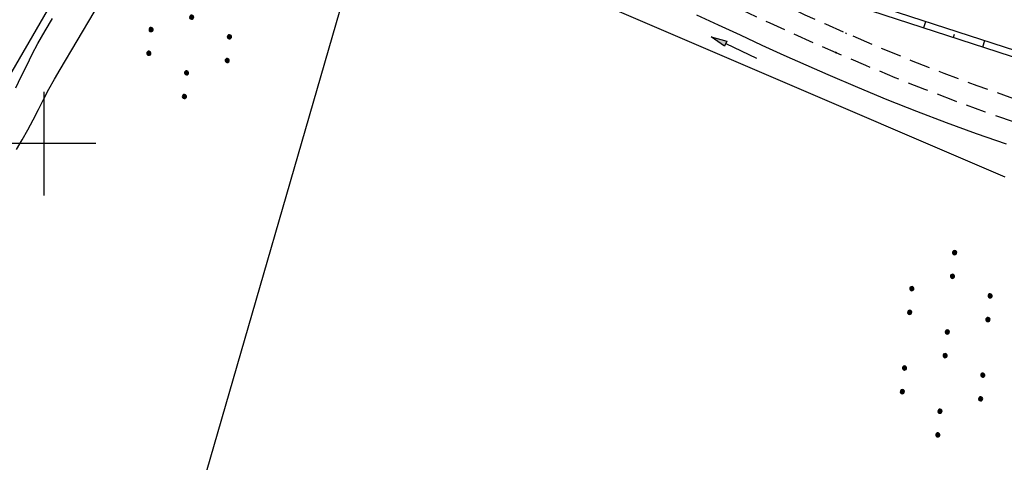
# Model space of a CAD drawing. Extents: x 509054 to 510017, y 459212 to 460305.
# Tile 32 of 63: x 509598 to 509693, y 459769 to 459812. Entities that reach past the tile are written whole.
import ezdxf

# ---------------------------------------------------------------- set-up
doc = ezdxf.new("R2010")
doc.units = 0
doc.header["$LTSCALE"] = 10
doc.header["$MEASUREMENT"] = 0
for name, pattern in [('AUSGEZOGEN', [0]), ('LT00', [0]), ('LT11', [0.3, 0.2, -0.1])]:
    doc.linetypes.add(name, pattern=pattern)
doc.layers.get('0').update_dxf_attribs({"linetype": 'LT00'})
for name, color, linetype in [('--EL_DFK_AB_L', 21, 'LT00'), ('DFK_AB_L', 21, 'LT00'), ('DFK_KATASTER', 250, 'LT00'), ('DFK_NUTZUNG', 250, 'LT00'), ('PFEIL', 140, 'AUSGEZOGEN'), ('V110_BOESCH', 250, 'LT00'), ('V110_BOSCHUNG', 250, 'LT00'), ('V110_FELDWEG', 250, 'LT11'), ('V110_GRABEN', 250, 'LT00'), ('V110_RASTER', 250, 'LT00')]:
    doc.layers.add(name, color=color, linetype=linetype)

# ---------------------------------------------------------------- blocks, each defined once
blk = doc.blocks.new('SYMB7110')
at = {"color": 0, "linetype": 'ByBlock'}
for p, q in [((-0.515, 0.392919), (-0.515, 0.367081)), ((-0.51, 0.362895), (-0.51, 0.397105)), ((-0.505, 0.399164), (-0.505, 0.360836)), ((-0.5, 0.360204), (-0.5, 0.399796)), ((-0.495, 0.399164), (-0.495, 0.360836)), ((-0.49, 0.362895), (-0.49, 0.397105)), ((-0.485, 0.392919), (-0.485, 0.367081)), ((-0.285, 0.392919), (-0.285, 0.367081)), ((-0.28, 0.362895), (-0.28, 0.397105)), ((-0.275, 0.399164), (-0.275, 0.360836)), ((-0.27, 0.360204), (-0.27, 0.399796)), ((-0.265, 0.399164), (-0.265, 0.360836)), ((-0.26, 0.362895), (-0.26, 0.397105)), ((-0.255, 0.392919), (-0.255, 0.367081)), ((0.255, 0.392919), (0.255, 0.367081)), ((0.26, 0.362895), (0.26, 0.397105)), ((0.265, 0.399164), (0.265, 0.360836)), ((0.27, 0.360204), (0.27, 0.399796)), ((0.275, 0.399164), (0.275, 0.360836)), ((0.28, 0.362895), (0.28, 0.397105)), ((0.285, 0.392919), (0.285, 0.367081)), ((0.485, 0.392919), (0.485, 0.367081)), ((0.49, 0.362895), (0.49, 0.397105)), ((0.495, 0.399164), (0.495, 0.360836)), ((0.5, 0.360204), (0.5, 0.399796)), ((0.505, 0.399164), (0.505, 0.360836)), ((0.51, 0.362895), (0.51, 0.397105)), ((0.515, 0.392919), (0.515, 0.367081)), ((-0.48, 0.379874), (-0.48, 0.380145)), ((-0.25, 0.379874), (-0.25, 0.380146)), ((0.29, 0.379874), (0.29, 0.380145)), ((0.52, 0.379874), (0.52, 0.380146)), ((-0.9, 0.012919), (-0.9, -0.012919)), ((-0.895, -0.017106), (-0.895, 0.017105)), ((-0.89, 0.019164), (-0.89, -0.019164)), ((-0.885, -0.019797), (-0.885, 0.019796)), ((-0.88, 0.019164), (-0.88, -0.019164)), ((-0.875, -0.017106), (-0.875, 0.017105)), ((-0.87, 0.012919), (-0.87, -0.012919)), ((-0.865, -0.000126), (-0.865, 0.000145)), ((-0.67, 0.012919), (-0.67, -0.012919)), ((-0.665, -0.017106), (-0.665, 0.017105)), ((-0.66, 0.019164), (-0.66, -0.019164)), ((-0.655, -0.019797), (-0.655, 0.019796)), ((-0.65, 0.019164), (-0.65, -0.019164)), ((-0.645, -0.017106), (-0.645, 0.017105)), ((-0.64, 0.012919), (-0.64, -0.012919)), ((-0.635, -0.000126), (-0.635, 0.000145)), ((-0.13, 0.012919), (-0.13, -0.012919)), ((-0.125, -0.017105), (-0.125, 0.017105)), ((-0.12, 0.019164), (-0.12, -0.019164)), ((-0.115, -0.019796), (-0.115, 0.019796)), ((-0.11, 0.019164), (-0.11, -0.019164)), ((-0.105, -0.017105), (-0.105, 0.017105)), ((-0.1, 0.012919), (-0.1, -0.012919)), ((-0.095, -0.000126), (-0.095, 0.000146)), ((0.1, 0.012919), (0.1, -0.012919)), ((0.105, -0.017105), (0.105, 0.017105)), ((0.11, 0.019164), (0.11, -0.019164)), ((0.115, -0.019796), (0.115, 0.019796)), ((0.12, 0.019164), (0.12, -0.019164)), ((0.125, -0.017105), (0.125, 0.017105)), ((0.13, 0.012919), (0.13, -0.012919)), ((0.135, -0.000126), (0.135, 0.000146)), ((0.64, 0.012919), (0.64, -0.012919)), ((0.645, -0.017105), (0.645, 0.017105)), ((0.65, 0.019164), (0.65, -0.019164)), ((0.655, -0.019796), (0.655, 0.019796)), ((0.66, 0.019164), (0.66, -0.019164)), ((0.665, -0.017105), (0.665, 0.017105)), ((0.67, 0.012919), (0.67, -0.012919)), ((0.675, -0.000126), (0.675, 0.000146)), ((0.87, 0.012919), (0.87, -0.012919)), ((0.875, -0.017105), (0.875, 0.017105)), ((0.88, 0.019164), (0.88, -0.019164)), ((0.885, -0.019796), (0.885, 0.019796)), ((0.89, 0.019164), (0.89, -0.019164)), ((0.895, -0.017105), (0.895, 0.017105)), ((0.9, 0.012919), (0.9, -0.012919)), ((0.905, -0.000126), (0.905, 0.000146)), ((-0.515, -0.367081), (-0.515, -0.392919)), ((-0.51, -0.397105), (-0.51, -0.362895)), ((-0.505, -0.360836), (-0.505, -0.399164)), ((-0.5, -0.399796), (-0.5, -0.360204)), ((-0.495, -0.360836), (-0.495, -0.399164)), ((-0.49, -0.397106), (-0.49, -0.362895)), ((-0.485, -0.367081), (-0.485, -0.392919)), ((-0.48, -0.380126), (-0.48, -0.379855)), ((-0.285, -0.367081), (-0.285, -0.392919)), ((-0.28, -0.397105), (-0.28, -0.362895)), ((-0.275, -0.360836), (-0.275, -0.399164)), ((-0.27, -0.399796), (-0.27, -0.360204)), ((-0.265, -0.360836), (-0.265, -0.399164)), ((-0.26, -0.397105), (-0.26, -0.362895)), ((-0.255, -0.367081), (-0.255, -0.392919)), ((-0.25, -0.380126), (-0.25, -0.379855)), ((0.255, -0.367081), (0.255, -0.392919)), ((0.26, -0.397105), (0.26, -0.362895)), ((0.265, -0.360836), (0.265, -0.399164)), ((0.27, -0.399796), (0.27, -0.360204)), ((0.275, -0.360836), (0.275, -0.399164)), ((0.28, -0.397105), (0.28, -0.362895)), ((0.285, -0.367081), (0.285, -0.392919)), ((0.29, -0.380126), (0.29, -0.379855)), ((0.485, -0.367081), (0.485, -0.392919)), ((0.49, -0.397105), (0.49, -0.362895)), ((0.495, -0.360836), (0.495, -0.399164)), ((0.5, -0.399796), (0.5, -0.360204)), ((0.505, -0.360836), (0.505, -0.399164)), ((0.51, -0.397105), (0.51, -0.362895)), ((0.515, -0.367081), (0.515, -0.392919)), ((0.52, -0.380126), (0.52, -0.379855))]:
    blk.add_line(p, q, dxfattribs=at)
for points in [[(-0.48, 0.38), (-0.481981, 0.388678), (-0.48753, 0.395637), (-0.49555, 0.399499), (-0.50445, 0.399499), (-0.51247, 0.395637), (-0.518019, 0.388678), (-0.52, 0.38), (-0.518019, 0.371322), (-0.51247, 0.364363), (-0.50445, 0.360501), (-0.49555, 0.360501), (-0.48753, 0.364363), (-0.481981, 0.371322), (-0.48, 0.38)], [(-0.25, 0.38), (-0.251981, 0.388678), (-0.25753, 0.395637), (-0.26555, 0.399499), (-0.27445, 0.399499), (-0.28247, 0.395637), (-0.288019, 0.388678), (-0.29, 0.38), (-0.288019, 0.371322), (-0.28247, 0.364363), (-0.27445, 0.360501), (-0.26555, 0.360501), (-0.25753, 0.364363), (-0.251981, 0.371322), (-0.25, 0.38)], [(0.29, 0.38), (0.288019, 0.388678), (0.28247, 0.395637), (0.27445, 0.399499), (0.26555, 0.399499), (0.25753, 0.395637), (0.251981, 0.388678), (0.25, 0.38), (0.251981, 0.371322), (0.25753, 0.364363), (0.26555, 0.360501), (0.27445, 0.360501), (0.28247, 0.364363), (0.288019, 0.371322), (0.29, 0.38)], [(0.52, 0.38), (0.518019, 0.388678), (0.51247, 0.395637), (0.50445, 0.399499), (0.495549, 0.399499), (0.48753, 0.395637), (0.481981, 0.388678), (0.48, 0.38), (0.481981, 0.371322), (0.48753, 0.364363), (0.495549, 0.360501), (0.50445, 0.360501), (0.51247, 0.364363), (0.518019, 0.371322), (0.52, 0.38)], [(-0.865, 0), (-0.866981, 0.008678), (-0.87253, 0.015637), (-0.88055, 0.019498), (-0.88945, 0.019498), (-0.89747, 0.015637), (-0.903019, 0.008678), (-0.905, 0)], [(-0.905, 0), (-0.903019, -0.008678), (-0.89747, -0.015637), (-0.88945, -0.019499), (-0.88055, -0.019499), (-0.87253, -0.015637), (-0.866981, -0.008678), (-0.865, 0)], [(-0.635, 0), (-0.636981, 0.008678), (-0.64253, 0.015637), (-0.65055, 0.019498), (-0.65945, 0.019498), (-0.66747, 0.015637), (-0.673019, 0.008678), (-0.675, 0)], [(-0.675, 0), (-0.673019, -0.008678), (-0.66747, -0.015637), (-0.65945, -0.019499), (-0.65055, -0.019499), (-0.64253, -0.015637), (-0.636981, -0.008678), (-0.635, 0)], [(-0.095, 0), (-0.096981, 0.008678), (-0.10253, 0.015637), (-0.11055, 0.019499), (-0.11945, 0.019499), (-0.12747, 0.015637), (-0.133019, 0.008678), (-0.135, 0)], [(-0.135, 0), (-0.133019, -0.008678), (-0.12747, -0.015637), (-0.11945, -0.019499), (-0.11055, -0.019499), (-0.10253, -0.015637), (-0.096981, -0.008678), (-0.095, 0)], [(0.135, 0), (0.133019, 0.008678), (0.12747, 0.015637), (0.11945, 0.019499), (0.11055, 0.019499), (0.10253, 0.015637), (0.096981, 0.008678), (0.095, 0)], [(0.095, 0), (0.096981, -0.008678), (0.10253, -0.015637), (0.11055, -0.019499), (0.11945, -0.019499), (0.12747, -0.015637), (0.133019, -0.008678), (0.135, 0)], [(0.675, 0), (0.673019, 0.008678), (0.66747, 0.015637), (0.65945, 0.019499), (0.65055, 0.019499), (0.64253, 0.015637), (0.636981, 0.008678), (0.635, 0)], [(0.635, 0), (0.636981, -0.008678), (0.64253, -0.015637), (0.65055, -0.019499), (0.65945, -0.019499), (0.66747, -0.015637), (0.673019, -0.008678), (0.675, 0)], [(0.905, 0), (0.903019, 0.008678), (0.89747, 0.015637), (0.88945, 0.019499), (0.88055, 0.019499), (0.87253, 0.015637), (0.866981, 0.008678), (0.865, 0)], [(0.865, 0), (0.866981, -0.008678), (0.87253, -0.015637), (0.88055, -0.019499), (0.88945, -0.019499), (0.89747, -0.015637), (0.903019, -0.008678), (0.905, 0)], [(-0.48, -0.38), (-0.481981, -0.371322), (-0.48753, -0.364363), (-0.49555, -0.360501), (-0.50445, -0.360501), (-0.51247, -0.364363), (-0.518019, -0.371322), (-0.52, -0.38), (-0.518019, -0.388678), (-0.51247, -0.395637), (-0.50445, -0.399499), (-0.49555, -0.399499), (-0.48753, -0.395637), (-0.481981, -0.388678), (-0.48, -0.38)], [(-0.25, -0.38), (-0.251981, -0.371322), (-0.25753, -0.364363), (-0.26555, -0.360501), (-0.27445, -0.360501), (-0.28247, -0.364363), (-0.288019, -0.371322), (-0.29, -0.38), (-0.288019, -0.388678), (-0.28247, -0.395637), (-0.27445, -0.399499), (-0.26555, -0.399499), (-0.25753, -0.395637), (-0.251981, -0.388678), (-0.25, -0.38)], [(0.29, -0.38), (0.288019, -0.371322), (0.28247, -0.364363), (0.27445, -0.360501), (0.26555, -0.360501), (0.25753, -0.364363), (0.251981, -0.371322), (0.25, -0.38), (0.251981, -0.388678), (0.25753, -0.395637), (0.26555, -0.399499), (0.27445, -0.399499), (0.28247, -0.395637), (0.288019, -0.388678), (0.29, -0.38)], [(0.52, -0.38), (0.518019, -0.371322), (0.51247, -0.364363), (0.50445, -0.360501), (0.495549, -0.360501), (0.48753, -0.364363), (0.481981, -0.371322), (0.48, -0.38), (0.481981, -0.388678), (0.48753, -0.395637), (0.495549, -0.399499), (0.50445, -0.399499), (0.51247, -0.395637), (0.518019, -0.388678), (0.52, -0.38)]]:
    blk.add_lwpolyline(points, dxfattribs=at)
blk = doc.blocks.new('SYMB0011')
at = {"color": 0, "linetype": 'ByBlock'}
for p, q in [((0.5, 0), (-0.5, 0)), ((0, 0.5), (0, -0.5))]:
    blk.add_line(p, q, dxfattribs=at)
blk = doc.blocks.new('Pfreil3')
at = {"layer": 'PFEIL'}
blk.add_hatch(color=256, dxfattribs=at).paths.add_polyline_path([(-1.549, 0.273), (-1.549, -0.273), (0, 0)])
for p, q in [((-1.549, 0), (-4.831, 0)), ((-1.549, -0.273), (-1.549, 0.273)), ((-1.549, 0.273), (0, 0)), ((0, 0), (-1.549, -0.273))]:
    blk.add_line(p, q, dxfattribs=at)

msp = doc.modelspace()

# ---------------------------------------------------------------- linework, layer by layer
at = {"layer": '--EL_DFK_AB_L'}
msp.add_line((509591.376, 459797.419), (509610.685, 459830.801), dxfattribs=at)
at = {"layer": 'DFK_AB_L'}
msp.add_line((509591.376, 459797.419), (509610.685, 459830.801), dxfattribs=at)
at = {"layer": 'DFK_KATASTER'}
for p, q in [((509631.55, 459823.118), (509592.97, 459689.87)), ((509631.55, 459823.118), (509668.88, 459807.08)), ((509668.88, 459807.08), (509692.85, 459796.799))]:
    msp.add_line(p, q, dxfattribs=at)
at = {"layer": 'V110_BOESCH'}
for points in [[(509729.223, 459797.539), (509666.644, 459817.843)], [(509666.479, 459817.272), (509728.899, 459796.936)]]:
    msp.add_lwpolyline(points, dxfattribs=at)
at = {"layer": 'V110_BOSCHUNG'}
for p, q in [((509685.024, 459811.23), (509685.221, 459811.816)), ((509687.877, 459810.301), (509687.976, 459810.595)), ((509690.729, 459809.371), (509690.928, 459809.964))]:
    msp.add_line(p, q, dxfattribs=at)
at = {"layer": 'V110_FELDWEG', "flags": 128}
for points in [[(509858.031, 460082.749), (509855.519, 460082.503), (509853.007, 460082.253), (509850.495, 460081.996), (509847.984, 460081.727), (509845.474, 460081.443), (509843.625, 460081.224), (509841.777, 460080.999), (509839.928, 460080.774), (509838.08, 460080.554), (509836.231, 460080.344), (509834.382, 460080.149), (509832.532, 460079.973), (509830.682, 460079.822), (509828.831, 460079.701), (509827.09, 460079.617), (509825.348, 460079.559), (509823.605, 460079.522), (509821.86, 460079.501), (509820.114, 460079.491), (509818.366, 460079.488), (509816.617, 460079.486), (509814.866, 460079.48), (509813.112, 460079.466), (509811.357, 460079.439), (509809.703, 460079.399), (509808.049, 460079.348), (509806.393, 460079.291), (509804.738, 460079.233), (509803.083, 460079.179), (509801.429, 460079.134), (509799.777, 460079.103), (509798.128, 460079.091), (509796.482, 460079.102), (509794.84, 460079.143), (509793.202, 460079.217), (509791.569, 460079.33), (509789.942, 460079.487), (509788.322, 460079.692), (509786.709, 460079.951), (509785.439, 460080.196), (509784.173, 460080.471), (509782.91, 460080.769), (509781.648, 460081.085), (509780.387, 460081.411), (509779.127, 460081.741), (509777.864, 460082.069), (509776.6, 460082.388), (509775.333, 460082.691), (509774.061, 460082.973), (509772.784, 460083.226), (509771.5, 460083.444), (509770.209, 460083.621), (509768.91, 460083.75), (509767.602, 460083.824), (509766.283, 460083.837), (509765.162, 460083.796), (509764.039, 460083.706), (509762.92, 460083.564), (509761.811, 460083.368), (509760.718, 460083.118), (509759.646, 460082.811), (509758.602, 460082.446), (509757.591, 460082.021), (509756.62, 460081.534), (509755.695, 460080.983), (509754.762, 460080.325), (509753.882, 460079.598), (509753.052, 460078.809), (509752.267, 460077.965), (509751.523, 460077.071), (509750.814, 460076.135), (509750.136, 460075.162), (509749.484, 460074.159), (509748.854, 460073.131), (509748.241, 460072.086), (509747.64, 460071.029), (509747.047, 460069.967), (509746.457, 460068.906), (509745.865, 460067.853), (509744.995, 460066.343), (509744.113, 460064.858), (509743.221, 460063.393), (509742.322, 460061.946), (509741.416, 460060.512), (509740.506, 460059.087), (509739.593, 460057.667), (509738.679, 460056.248), (509737.766, 460054.826), (509736.306, 460052.534), (509734.852, 460050.228), (509733.403, 460047.91), (509731.958, 460045.585), (509730.516, 460043.255), (509729.077, 460040.923), (509727.214, 460037.904), (509725.353, 460034.887), (509723.491, 460031.874), (509721.625, 460028.866), (509719.754, 460025.862), (509717.875, 460022.864), (509715.986, 460019.871), (509714.086, 460016.885), (509712.727, 460014.765), (509711.364, 460012.648), (509709.999, 460010.531), (509708.636, 460008.413), (509707.277, 460006.291), (509705.926, 460004.166), (509704.584, 460002.034), (509703.256, 459999.895), (509701.943, 459997.747), (509700.649, 459995.589), (509699.376, 459993.418), (509698.128, 459991.234), (509696.957, 459989.129), (509695.809, 459987.012), (509694.68, 459984.884), (509693.567, 459982.748), (509692.467, 459980.603), (509691.377, 459978.454), (509690.294, 459976.3), (509689.215, 459974.143), (509688.138, 459971.986), (509687.059, 459969.829), (509685.976, 459967.675), (509684.884, 459965.526), (509683.094, 459962.053), (509681.279, 459958.595), (509679.439, 459955.15), (509677.578, 459951.716), (509675.697, 459948.294), (509673.798, 459944.881), (509671.883, 459941.477), (509669.954, 459938.081), (509668.014, 459934.691), (509666.063, 459931.306), (509664.105, 459927.926), (509662.141, 459924.549), (509660.172, 459921.175), (509658.202, 459917.802), (509656.233, 459914.428), (509653.041, 459908.955), (509649.855, 459903.48), (509646.673, 459898.004), (509643.493, 459892.525), (509640.317, 459887.046), (509637.141, 459881.566), (509633.967, 459876.085), (509619.14, 459850.612), (509618.753, 459849.638), (509618.374, 459848.666), (509618.009, 459847.7), (509617.667, 459846.741), (509617.356, 459845.791), (509617.082, 459844.854), (509616.853, 459843.932), (509616.677, 459843.027), (509616.561, 459842.142), (509616.513, 459841.278), (509616.54, 459840.44), (509616.65, 459839.628), (509616.85, 459838.846), (509617.173, 459838.039), (509617.6, 459837.268), (509618.123, 459836.53), (509618.734, 459835.824), (509619.422, 459835.148), (509620.18, 459834.501), (509620.999, 459833.881), (509621.87, 459833.285), (509622.784, 459832.714), (509623.732, 459832.163), (509624.705, 459831.633), (509625.695, 459831.121), (509626.693, 459830.626), (509627.69, 459830.146), (509629.388, 459829.348), (509631.059, 459828.587), (509632.705, 459827.856), (509634.329, 459827.154), (509635.932, 459826.476), (509637.518, 459825.818), (509639.088, 459825.178), (509640.645, 459824.55), (509642.191, 459823.932), (509643.727, 459823.319), (509645.257, 459822.709), (509646.782, 459822.097), (509648.306, 459821.479), (509649.829, 459820.853), (509651.354, 459820.213), (509653.414, 459819.328), (509655.481, 459818.417), (509657.557, 459817.485), (509659.639, 459816.535), (509661.729, 459815.572), (509663.825, 459814.6), (509665.928, 459813.623), (509668.037, 459812.645), (509670.151, 459811.67), (509672.272, 459810.703), (509674.398, 459809.747), (509676.528, 459808.808), (509679.373, 459807.587), (509682.227, 459806.404), (509685.091, 459805.262), (509687.965, 459804.164), (509690.849, 459803.111), (509693.745, 459802.107), (509696.654, 459801.154), (509699.574, 459800.255), (509702.508, 459799.413), (509705.456, 459798.63), (509707.632, 459798.093), (509709.815, 459797.585), (509712.005, 459797.104), (509714.2, 459796.646), (509716.401, 459796.207), (509718.607, 459795.784), (509720.818, 459795.373), (509723.031, 459794.97), (509725.248, 459794.573), (509727.468, 459794.177), (509729.689, 459793.78), (509731.912, 459793.377), (509734.135, 459792.965), (509736.359, 459792.54), (509738.582, 459792.099), (509740.805, 459791.639), (509743.025, 459791.155), (509745.244, 459790.645), (509746.946, 459790.234), (509748.647, 459789.81), (509750.346, 459789.379), (509752.044, 459788.945), (509753.742, 459788.513), (509755.439, 459788.088), (509757.136, 459787.676), (509758.833, 459787.281), (509760.53, 459786.909), (509762.228, 459786.564), (509763.926, 459786.252), (509765.625, 459785.977), (509767.325, 459785.745), (509769.027, 459785.561), (509770.729, 459785.429), (509772.434, 459785.355), (509774.184, 459785.342), (509775.936, 459785.392), (509777.689, 459785.498), (509779.443, 459785.657), (509781.198, 459785.864), (509782.953, 459786.114), (509784.708, 459786.404), (509786.463, 459786.728), (509788.217, 459787.083), (509789.97, 459787.463), (509791.722, 459787.865), (509793.472, 459788.283), (509795.221, 459788.714), (509796.967, 459789.152), (509798.71, 459789.594), (509800.45, 459790.034), (509803.329, 459790.755), (509806.199, 459791.461), (509809.063, 459792.157), (509811.922, 459792.844), (509814.777, 459793.525), (509817.629, 459794.201), (509820.48, 459794.875)], [(509819.991, 459797.379), (509817.162, 459796.603), (509814.33, 459795.827), (509811.495, 459795.053), (509808.654, 459794.28), (509805.804, 459793.511), (509802.945, 459792.744), (509800.074, 459791.981), (509798.267, 459791.506), (509796.455, 459791.037), (509794.638, 459790.578), (509792.818, 459790.135), (509790.994, 459789.712), (509789.168, 459789.313), (509787.339, 459788.943), (509785.509, 459788.606), (509783.678, 459788.306), (509781.846, 459788.049), (509780.015, 459787.839), (509778.184, 459787.681), (509776.354, 459787.578), (509774.526, 459787.535), (509772.7, 459787.557), (509771.013, 459787.638), (509769.327, 459787.773), (509767.644, 459787.958), (509765.962, 459788.189), (509764.282, 459788.46), (509762.603, 459788.766), (509760.925, 459789.103), (509759.247, 459789.466), (509757.57, 459789.851), (509755.893, 459790.252), (509754.216, 459790.665), (509752.538, 459791.085), (509750.86, 459791.508), (509749.181, 459791.927), (509747.501, 459792.34), (509745.82, 459792.741), (509743.49, 459793.27), (509741.158, 459793.771), (509738.824, 459794.248), (509736.488, 459794.704), (509734.153, 459795.145), (509731.817, 459795.573), (509729.483, 459795.993), (509727.15, 459796.409), (509724.819, 459796.825), (509722.492, 459797.245), (509720.167, 459797.672), (509717.847, 459798.111), (509715.532, 459798.566), (509713.223, 459799.04), (509710.919, 459799.538), (509708.623, 459800.064), (509706.333, 459800.621), (509703.07, 459801.479), (509699.822, 459802.408), (509696.59, 459803.405), (509693.374, 459804.467), (509690.173, 459805.592), (509686.986, 459806.777), (509683.814, 459808.02), (509680.655, 459809.318), (509677.509, 459810.669), (509675.533, 459811.546), (509673.562, 459812.439), (509671.596, 459813.344), (509669.636, 459814.258), (509667.68, 459815.177), (509665.73, 459816.096), (509663.786, 459817.012), (509661.846, 459817.921), (509659.912, 459818.819), (509657.984, 459819.703), (509656.06, 459820.569), (509654.143, 459821.412), (509652.231, 459822.229), (509650.718, 459822.857), (509649.207, 459823.471), (509647.695, 459824.073), (509646.18, 459824.67), (509644.66, 459825.263), (509643.134, 459825.859), (509641.598, 459826.46), (509640.051, 459827.07), (509638.491, 459827.695), (509636.916, 459828.338), (509635.323, 459829.002), (509633.71, 459829.693), (509632.076, 459830.414), (509630.419, 459831.169), (509628.735, 459831.963), (509627.786, 459832.424), (509626.837, 459832.9), (509625.898, 459833.392), (509624.979, 459833.902), (509624.088, 459834.433), (509623.234, 459834.985), (509622.428, 459835.561), (509621.679, 459836.161), (509620.995, 459836.789), (509620.386, 459837.445), (509619.861, 459838.13), (509619.43, 459838.848), (509619.102, 459839.599), (509618.887, 459840.366), (509618.772, 459841.163), (509618.749, 459841.988), (509618.811, 459842.837), (509618.95, 459843.707), (509619.159, 459844.596), (509619.431, 459845.5), (509619.758, 459846.415), (509620.132, 459847.34), (509620.547, 459848.271), (509620.995, 459849.204), (509621.468, 459850.137), (509621.958, 459851.067), (509622.46, 459851.991), (509622.965, 459852.905), (509623.951, 459854.674), (509624.921, 459856.397), (509625.878, 459858.08), (509626.821, 459859.727), (509627.753, 459861.34), (509628.674, 459862.924), (509629.587, 459864.484), (509630.491, 459866.022), (509631.389, 459867.544), (509632.282, 459869.052), (509633.171, 459870.552), (509634.057, 459872.046), (509634.942, 459873.54), (509635.826, 459875.036), (509636.712, 459876.539), (509638.201, 459879.082), (509639.697, 459881.653), (509641.199, 459884.249), (509642.707, 459886.866), (509644.22, 459889.503), (509645.738, 459892.157), (509647.261, 459894.824), (509648.788, 459897.501), (509650.319, 459900.187), (509651.853, 459902.878), (509653.391, 459905.57), (509654.932, 459908.263), (509656.476, 459910.952), (509658.022, 459913.634), (509659.874, 459916.834), (509661.728, 459920.023), (509663.581, 459923.203), (509665.432, 459926.375), (509667.278, 459929.542), (509669.119, 459932.706), (509670.952, 459935.869), (509672.775, 459939.031), (509674.588, 459942.197), (509676.387, 459945.366), (509678.171, 459948.542), (509679.94, 459951.726), (509681.69, 459954.92), (509683.419, 459958.126), (509685.128, 459961.347), (509686.812, 459964.583), (509687.914, 459966.734), (509689.008, 459968.891), (509690.097, 459971.053), (509691.184, 459973.216), (509692.272, 459975.381), (509693.363, 459977.543), (509694.461, 459979.703), (509695.569, 459981.857), (509696.69, 459984.005), (509697.826, 459986.144), (509698.982, 459988.272), (509700.158, 459990.388), (509701.39, 459992.542), (509702.644, 459994.684), (509703.918, 459996.813), (509705.21, 459998.933), (509706.517, 460001.044), (509707.835, 460003.148), (509709.162, 460005.246), (509710.494, 460007.341), (509711.83, 460009.434), (509713.166, 460011.527), (509714.5, 460013.62), (509715.828, 460015.717), (509717.361, 460018.156), (509718.885, 460020.6), (509720.402, 460023.048), (509721.916, 460025.498), (509723.429, 460027.949), (509724.943, 460030.401), (509726.461, 460032.851), (509727.985, 460035.298), (509729.518, 460037.742), (509731.063, 460040.182), (509732.472, 460042.386), (509733.89, 460044.586), (509735.311, 460046.781), (509736.733, 460048.971), (509738.152, 460051.157), (509739.564, 460053.337), (509740.608, 460054.956), (509741.644, 460056.576), (509742.673, 460058.203), (509743.692, 460059.84), (509744.702, 460061.492), (509745.7, 460063.164), (509746.687, 460064.859), (509747.66, 460066.582), (509748.232, 460067.621), (509748.805, 460068.665), (509749.383, 460069.708), (509749.97, 460070.743), (509750.573, 460071.765), (509751.196, 460072.766), (509751.844, 460073.741), (509752.521, 460074.683), (509753.234, 460075.585), (509753.987, 460076.443), (509754.786, 460077.248), (509755.634, 460077.995), (509756.538, 460078.677), (509757.501, 460079.29), (509758.516, 460079.833), (509759.576, 460080.308), (509760.674, 460080.714), (509761.803, 460081.053), (509762.953, 460081.327), (509764.118, 460081.536), (509765.291, 460081.681), (509766.463, 460081.763), (509767.754, 460081.784), (509769.035, 460081.735), (509770.309, 460081.626), (509771.576, 460081.462), (509772.837, 460081.251), (509774.092, 460081), (509775.343, 460080.716), (509776.591, 460080.406), (509777.836, 460080.078), (509779.079, 460079.738), (509780.322, 460079.394), (509781.565, 460079.053), (509782.808, 460078.722), (509784.054, 460078.408), (509785.302, 460078.118), (509786.554, 460077.86), (509788.148, 460077.585), (509789.749, 460077.368), (509791.356, 460077.202), (509792.968, 460077.082), (509794.585, 460077.004), (509796.207, 460076.963), (509797.832, 460076.953), (509799.46, 460076.968), (509801.09, 460077.005), (509802.722, 460077.058), (509804.355, 460077.121), (509805.988, 460077.19), (509807.622, 460077.26), (509809.254, 460077.325), (509810.885, 460077.38), (509812.755, 460077.427), (509814.622, 460077.458), (509816.488, 460077.478), (509818.351, 460077.492), (509820.213, 460077.504), (509822.073, 460077.518), (509823.932, 460077.538), (509825.79, 460077.569), (509827.648, 460077.616), (509829.505, 460077.682), (509831.527, 460077.779), (509833.548, 460077.902), (509835.569, 460078.045), (509837.59, 460078.206), (509839.61, 460078.38), (509841.631, 460078.565), (509843.65, 460078.755), (509845.669, 460078.949), (509850.015, 460079.363), (509854.359, 460079.773), (509858.701, 460080.182)]]:
    msp.add_lwpolyline(points, dxfattribs=at)
at = {"layer": 'V110_GRABEN'}
for points in [[(509597.344, 459799.426), (509597.896, 459800.376), (509598.426, 459801.341), (509598.943, 459802.316), (509599.452, 459803.297), (509599.961, 459804.279), (509600.476, 459805.256), (509601.005, 459806.225), (509601.553, 459807.18), (509606.497, 459815.524)], [(509597.287, 459805.397), (509597.801, 459806.485), (509598.322, 459807.567), (509598.857, 459808.639), (509599.413, 459809.695), (509600.093, 459810.904), (509600.805, 459812.09)], [(509663.05, 459812.465), (509665.153, 459811.488), (509667.262, 459810.51), (509669.376, 459809.535), (509671.497, 459808.568), (509673.623, 459807.613), (509675.754, 459806.673), (509678.598, 459805.452), (509681.452, 459804.27), (509684.316, 459803.128), (509687.19, 459802.029), (509690.074, 459800.976), (509692.971, 459799.972)]]:
    msp.add_lwpolyline(points, dxfattribs=at)
at = {"layer": 'V110_RASTER'}
for p, q in [((509600, 459795), (509600, 459805)), ((509605, 459800), (509595, 459800))]:
    msp.add_line(p, q, dxfattribs=at)

# ---------------------------------------------------------------- block references
at = {"layer": 'DFK_NUTZUNG', "xscale": 10.00000000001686, "yscale": 10, "zscale": 10, "rotation": 264.7377100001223}
for p in [(509614.373, 459813.371), (509687.183, 459780.645)]:
    msp.add_blockref('SYMB7110', p, dxfattribs=at)
at = {"layer": 'PFEIL', "rotation": 154.5878345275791}
msp.add_blockref('Pfreil3', (509664.481, 459810.333), dxfattribs=at)
at = {"layer": 'V110_FELDWEG', "xscale": 0.09999999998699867, "yscale": 0.09999999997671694, "zscale": 0.1, "rotation": 240.5924999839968}
for p in [(509677.51, 459810.669), (509676.528, 459808.808)]:
    msp.add_blockref('SYMB0011', p, dxfattribs=at)

doc.saveas('drawing.dxf')
